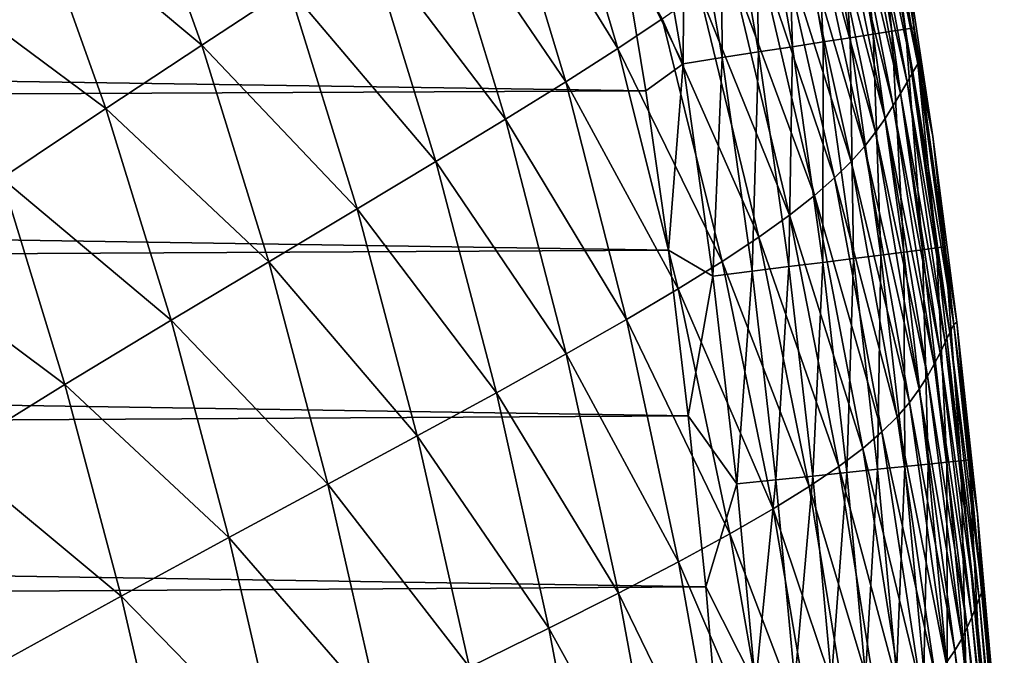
# Model space of a CAD drawing. Header units: metres. Extents: x -36 to 82, y -104 to 104.
# Tile 241 of 245: x 11.98 to 15.53, y 93.07 to 95.36. Entities that reach past the tile are written whole.
import ezdxf

# ---------------------------------------------------------------- set-up
doc = ezdxf.new("R2010")
doc.units = ezdxf.units.M
doc.layers.add('solid_FIT-SHOWER-153_SW0001', color=7, linetype='CONTINUOUS')

msp = doc.modelspace()

# ---------------------------------------------------------------- linework, layer by layer
at = {"layer": 'solid_FIT-SHOWER-153_SW0001'}
for points in [[(14.982424, 96.120079, 16.326584), (14.915795, 96.10733, 16.450434), (15.053789, 95.307701, 16.451)], [(15.031601, 96.129486, 16.192764), (14.982424, 96.120079, 16.326584), (15.120863, 95.318138, 16.32728)], [(15.120863, 95.318138, 16.32728), (14.982424, 96.120079, 16.326584), (15.053789, 95.307701, 16.451)], [(15.061815, 96.135262, 16.050524), (15.031601, 96.129486, 16.192764), (15.170413, 95.325844, 16.193592)], [(15.170413, 95.325844, 16.193592), (15.031601, 96.129486, 16.192764), (15.120863, 95.318138, 16.32728)], [(15.200919, 95.330589, 16.051481), (15.171963, 95.573433, 15.90235), (15.061815, 96.135262, 16.050524)], [(15.200919, 95.330589, 16.051481), (15.061815, 96.135262, 16.050524), (15.170413, 95.325844, 16.193592)], [(13.69412, 95.970306, -11.880937), (13.881881, 96.099426, -10.864122), (14.133267, 95.256401, -10.880539)], [(14.133267, 95.256401, -10.880539), (13.881881, 96.099426, -10.864122), (14.293161, 95.362968, -9.77604)], [(14.833229, 96.091537, 16.562765), (14.736236, 96.072975, 16.662029), (14.87314, 95.279602, 16.66235)], [(14.915795, 96.10733, 16.450434), (14.833229, 96.091537, 16.562765), (14.970708, 95.294785, 16.563204)], [(14.970708, 95.294785, 16.563204), (14.833229, 96.091537, 16.562765), (14.87314, 95.279602, 16.66235)], [(15.053789, 95.307701, 16.451), (14.915795, 96.10733, 16.450434), (14.970708, 95.294785, 16.563204)], [(15.008001, 96.044838, 8.752734), (15.033785, 96.082443, 11.062863), (15.196635, 95.170334, 11.05829)], [(15.033785, 96.082443, 11.062863), (15.0557, 96.113708, 13.481843), (15.214451, 95.200554, 13.478532)], [(15.196635, 95.170334, 11.05829), (15.033785, 96.082443, 11.062863), (15.214451, 95.200554, 13.478532)], [(15.214451, 95.200554, 13.478532), (15.0557, 96.113708, 13.481843), (15.171963, 95.573433, 15.90235)], [(14.626327, 96.051956, 16.746675), (14.505014, 96.028748, 16.815155), (14.640615, 95.243431, 16.815283)], [(14.736236, 96.072975, 16.662029), (14.626327, 96.051956, 16.746675), (14.762603, 95.262413, 16.746891)], [(14.762603, 95.262413, 16.746891), (14.626327, 96.051956, 16.746675), (14.640615, 95.243431, 16.815283)], [(14.87314, 95.279602, 16.66235), (14.736236, 96.072975, 16.662029), (14.762603, 95.262413, 16.746891)], [(12.025748, 95.777824, -15.71604), (12.363207, 96.023643, -15.101406), (12.634286, 95.268333, -15.128787)], [(12.634286, 95.268333, -15.128787), (12.363207, 96.023643, -15.101406), (12.947939, 95.474525, -14.436357)], [(14.505014, 96.028748, 16.815155), (14.37381, 96.003647, 16.865921), (14.508696, 95.222916, 16.86598)], [(14.640615, 95.243431, 16.815283), (14.505014, 96.028748, 16.815155), (14.508696, 95.222916, 16.86598)], [(14.979336, 96.002846, 6.550344), (15.008001, 96.044838, 8.752734), (15.175643, 95.134026, 8.746933)], [(15.175643, 95.134026, 8.746933), (15.008001, 96.044838, 8.752734), (15.196635, 95.170334, 11.05829)], [(14.144006, 95.651726, 16.90811), (14.368363, 95.201088, 16.897436), (14.234226, 95.976944, 16.897421)], [(14.37381, 96.003647, 16.865921), (14.234226, 95.976944, 16.897421), (14.368363, 95.201088, 16.897436)], [(14.508696, 95.222916, 16.86598), (14.37381, 96.003647, 16.865921), (14.368363, 95.201088, 16.897436)], [(14.947695, 95.957413, 4.454955), (14.979336, 96.002846, 6.550344), (15.152165, 95.093513, 6.543371)], [(15.152165, 95.093513, 6.543371), (14.979336, 96.002846, 6.550344), (15.175643, 95.134026, 8.746933)], [(13.477192, 95.824219, -12.813811), (13.69412, 95.970306, -11.880937), (13.945841, 95.136154, -11.89873)], [(13.945841, 95.136154, -11.89873), (13.69412, 95.970306, -11.880937), (14.133267, 95.256401, -10.880539)], [(14.912684, 95.909195, 2.465907), (14.947695, 95.957413, 4.454955), (15.125902, 95.049721, 4.446896)], [(15.125902, 95.049721, 4.446896), (14.947695, 95.957413, 4.454955), (15.152165, 95.093513, 6.543371)], [(14.873298, 95.858337, 0.582485), (14.912684, 95.909195, 2.465907), (15.096279, 95.003319, 2.456885)], [(15.096279, 95.003319, 2.456885), (14.912684, 95.909195, 2.465907), (15.125902, 95.049721, 4.446896)], [(14.828069, 95.804581, -1.196068), (14.873298, 95.858337, 0.582485), (15.062151, 94.954475, 0.57265)], [(15.062151, 94.954475, 0.57265), (14.873298, 95.858337, 0.582485), (15.096279, 95.003319, 2.456885)], [(13.228779, 95.659416, -13.665116), (13.477192, 95.824219, -12.813811), (13.728205, 95.000557, -12.833136)], [(13.728205, 95.000557, -12.833136), (13.477192, 95.824219, -12.813811), (13.945841, 95.136154, -11.89873)], [(14.775098, 95.747345, -2.871006), (14.828069, 95.804581, -1.196068), (15.021951, 94.903008, -1.206545)], [(15.021951, 94.903008, -1.206545), (14.828069, 95.804581, -1.196068), (15.062151, 94.954475, 0.57265)], [(11.660583, 95.506752, -16.257019), (12.025748, 95.777824, -15.71604), (12.288916, 95.03981, -15.744357)], [(12.288916, 95.03981, -15.744357), (12.025748, 95.777824, -15.71604), (12.634286, 95.268333, -15.128787)], [(14.711567, 95.685364, -4.444663), (14.775098, 95.747345, -2.871006), (14.973694, 94.848427, -2.881961)], [(14.973694, 94.848427, -2.881961), (14.775098, 95.747345, -2.871006), (15.021951, 94.903008, -1.206545)], [(12.947939, 95.474525, -14.436357), (13.228779, 95.659416, -13.665116), (13.477925, 94.847992, -13.686092)], [(13.477925, 94.847992, -13.686092), (13.228779, 95.659416, -13.665116), (13.728205, 95.000557, -12.833136)], [(14.634533, 95.61731, -5.919514), (14.711567, 95.685364, -4.444663), (14.914515, 94.789619, -4.455993)], [(14.914515, 94.789619, -4.455993), (14.711567, 95.685364, -4.444663), (14.973694, 94.848427, -2.881961)], [(-14.165889, 95.526428, 16.90811), (14.234405, 95.102592, 16.90811), (14.144006, 95.651726, 16.90811)], [(14.144006, 95.651726, 16.90811), (14.234405, 95.102592, 16.90811), (14.368363, 95.201088, 16.897436)], [(14.541055, 95.541824, -7.298038), (14.634533, 95.61731, -5.919514), (14.841427, 94.725403, -5.93119)], [(14.841427, 94.725403, -5.93119), (14.634533, 95.61731, -5.919514), (14.914515, 94.789619, -4.455993)], [(15.214451, 95.200554, 13.478532), (15.171963, 95.573433, 15.90235), (15.268905, 94.938782, 15.903158)], [(15.200919, 95.330589, 16.051481), (15.268905, 94.938782, 15.903158), (15.171963, 95.573433, 15.90235)], [(-14.165889, 95.526428, 16.90811), (-14.254523, 94.968277, 16.90811), (14.234405, 95.102592, 16.90811)], [(14.428197, 95.45755, -8.582713), (14.541055, 95.541824, -7.298038), (14.751448, 94.654587, -7.310101)], [(14.751448, 94.654587, -7.310101), (14.541055, 95.541824, -7.298038), (14.841427, 94.725403, -5.93119)], [(11.914173, 94.788086, -16.285606), (11.660583, 95.506752, -16.257019), (12.288916, 95.03981, -15.744357)], [(12.634286, 95.268333, -15.128787), (12.947939, 95.474525, -14.436357), (13.193886, 94.677177, -14.458944)], [(13.193886, 94.677177, -14.458944), (12.947939, 95.474525, -14.436357), (13.477925, 94.847992, -13.686092)], [(14.293161, 95.362968, -9.77604), (14.428197, 95.45755, -8.582713), (14.6416, 94.575958, -8.595274)], [(14.6416, 94.575958, -8.595274), (14.428197, 95.45755, -8.582713), (14.751448, 94.654587, -7.310101)], [(14.133267, 95.256401, -10.880539), (14.293161, 95.362968, -9.77604), (14.509011, 94.488159, -9.789248)], [(14.509011, 94.488159, -9.789248), (14.293161, 95.362968, -9.77604), (14.6416, 94.575958, -8.595274)], [(15.053789, 95.307701, 16.451), (14.970708, 95.294785, 16.563204), (15.080534, 94.511147, 16.563602)], [(15.120863, 95.318138, 16.32728), (15.053789, 95.307701, 16.451), (15.163958, 94.521706, 16.451513)], [(15.163958, 94.521706, 16.451513), (15.053789, 95.307701, 16.451), (15.080534, 94.511147, 16.563602)], [(15.170413, 95.325844, 16.193592), (15.120863, 95.318138, 16.32728), (15.231339, 94.530243, 16.327913)], [(15.231339, 94.530243, 16.327913), (15.120863, 95.318138, 16.32728), (15.163958, 94.521706, 16.451513)], [(15.200919, 95.330589, 16.051481), (15.170413, 95.325844, 16.193592), (15.281153, 94.536552, 16.194345)], [(15.281153, 94.536552, 16.194345), (15.170413, 95.325844, 16.193592), (15.231339, 94.530243, 16.327913)], [(15.311878, 94.540443, 16.052351), (15.268905, 94.938782, 15.903158), (15.200919, 95.330589, 16.051481)], [(15.311878, 94.540443, 16.052351), (15.200919, 95.330589, 16.051481), (15.281153, 94.536552, 16.194345)], [(12.288916, 95.03981, -15.744357), (12.634286, 95.268333, -15.128787), (12.875512, 94.486969, -15.152741)], [(12.875512, 94.486969, -15.152741), (12.634286, 95.268333, -15.128787), (13.193886, 94.677177, -14.458944)], [(14.87314, 95.279602, 16.66235), (14.762603, 95.262413, 16.746891), (14.871648, 94.484695, 16.747087)], [(14.98259, 94.498741, 16.662642), (14.87314, 95.279602, 16.66235), (14.871648, 94.484695, 16.747087)], [(14.970708, 95.294785, 16.563204), (14.87314, 95.279602, 16.66235), (14.98259, 94.498741, 16.662642)], [(15.080534, 94.511147, 16.563602), (14.970708, 95.294785, 16.563204), (14.98259, 94.498741, 16.662642)], [(13.945841, 95.136154, -11.89873), (14.133267, 95.256401, -10.880539), (14.35091, 94.389648, -10.894552)], [(14.35091, 94.389648, -10.894552), (14.133267, 95.256401, -10.880539), (14.509011, 94.488159, -9.789248)], [(14.640615, 95.243431, 16.815283), (14.508696, 95.222916, 16.86598), (14.616858, 94.452431, 16.866034)], [(14.749229, 94.469193, 16.815397), (14.640615, 95.243431, 16.815283), (14.616858, 94.452431, 16.866034)], [(14.762603, 95.262413, 16.746891), (14.640615, 95.243431, 16.815283), (14.749229, 94.469193, 16.815397)], [(14.871648, 94.484695, 16.747087), (14.762603, 95.262413, 16.746891), (14.749229, 94.469193, 16.815397)], [(14.234405, 95.102592, 16.90811), (14.315472, 94.528313, 16.90811), (14.368363, 95.201088, 16.897436)], [(14.315472, 94.528313, 16.90811), (14.476055, 94.434601, 16.897449), (14.368363, 95.201088, 16.897436)], [(14.508696, 95.222916, 16.86598), (14.368363, 95.201088, 16.897436), (14.476055, 94.434601, 16.897449)], [(14.616858, 94.452431, 16.866034), (14.508696, 95.222916, 16.86598), (14.476055, 94.434601, 16.897449)], [(15.196635, 95.170334, 11.05829), (15.214451, 95.200554, 13.478532), (15.343535, 94.260094, 13.475132)], [(15.343535, 94.260094, 13.475132), (15.214451, 95.200554, 13.478532), (15.268905, 94.938782, 15.903158)], [(15.175643, 95.134026, 8.746933), (15.196635, 95.170334, 11.05829), (15.329582, 94.231468, 11.053526)], [(15.329582, 94.231468, 11.053526), (15.196635, 95.170334, 11.05829), (15.343535, 94.260094, 13.475132)], [(13.728205, 95.000557, -12.833136), (13.945841, 95.136154, -11.89873), (14.164526, 94.2789, -11.913718)], [(14.164526, 94.2789, -11.913718), (13.945841, 95.136154, -11.89873), (14.35091, 94.389648, -10.894552)], [(15.152165, 95.093513, 6.543371), (15.175643, 95.134026, 8.746933), (15.313098, 94.197136, 8.740861)], [(15.313098, 94.197136, 8.740861), (15.175643, 95.134026, 8.746933), (15.329582, 94.231468, 11.053526)], [(-14.254523, 94.968277, 16.90811), (14.315472, 94.528313, 16.90811), (14.234405, 95.102592, 16.90811)], [(15.125902, 95.049721, 4.446896), (15.152165, 95.093513, 6.543371), (15.294488, 94.158844, 6.536097)], [(15.294488, 94.158844, 6.536097), (15.152165, 95.093513, 6.543371), (15.313098, 94.197136, 8.740861)], [(11.914173, 94.788086, -16.285606), (12.288916, 95.03981, -15.744357), (12.523812, 94.276405, -15.769275)], [(12.523812, 94.276405, -15.769275), (12.288916, 95.03981, -15.744357), (12.875512, 94.486969, -15.152741)], [(15.096279, 95.003319, 2.456885), (15.125902, 95.049721, 4.446896), (15.273259, 94.117477, 4.438564)], [(15.273259, 94.117477, 4.438564), (15.125902, 95.049721, 4.446896), (15.294488, 94.158844, 6.536097)], [(13.477925, 94.847992, -13.686092), (13.728205, 95.000557, -12.833136), (13.947086, 94.154396, -12.849277)], [(13.947086, 94.154396, -12.849277), (13.728205, 95.000557, -12.833136), (14.164526, 94.2789, -11.913718)], [(15.062151, 94.954475, 0.57265), (15.096279, 95.003319, 2.456885), (15.248672, 94.073692, 2.447678)], [(15.248672, 94.073692, 2.447678), (15.096279, 95.003319, 2.456885), (15.273259, 94.117477, 4.438564)], [(-14.254523, 94.968277, 16.90811), (-14.334378, 94.37722, 16.90811), (14.315472, 94.528313, 16.90811)], [(15.021951, 94.903008, -1.206545), (15.062151, 94.954475, 0.57265), (15.21946, 94.027672, 0.562773)], [(15.21946, 94.027672, 0.562773), (15.062151, 94.954475, 0.57265), (15.248672, 94.073692, 2.447678)], [(15.343535, 94.260094, 13.475132), (15.268905, 94.938782, 15.903158), (15.355203, 94.269409, 15.903939)], [(15.311878, 94.540443, 16.052351), (15.355203, 94.269409, 15.903939), (15.268905, 94.938782, 15.903158)], [(14.973694, 94.848427, -2.881961), (15.021951, 94.903008, -1.206545), (15.183967, 93.979294, -1.216875)], [(15.183967, 93.979294, -1.216875), (15.021951, 94.903008, -1.206545), (15.21946, 94.027672, 0.562773)], [(13.193886, 94.677177, -14.458944), (13.477925, 94.847992, -13.686092), (13.69605, 94.014648, -13.703555)], [(13.69605, 94.014648, -13.703555), (13.477925, 94.847992, -13.686092), (13.947086, 94.154396, -12.849277)], [(14.914515, 94.789619, -4.455993), (14.973694, 94.848427, -2.881961), (15.140142, 93.928154, -2.892535)], [(15.140142, 93.928154, -2.892535), (14.973694, 94.848427, -2.881961), (15.183967, 93.979294, -1.216875)], [(11.513605, 94.512428, -16.75596), (11.914173, 94.788086, -16.285606), (12.141126, 94.04467, -16.310961)], [(12.141126, 94.04467, -16.310961), (11.914173, 94.788086, -16.285606), (12.523812, 94.276405, -15.769275)], [(14.841427, 94.725403, -5.93119), (14.914515, 94.789619, -4.455993), (15.085096, 93.873276, -4.46667)], [(15.085096, 93.873276, -4.46667), (14.914515, 94.789619, -4.455993), (15.140142, 93.928154, -2.892535)], [(14.751448, 94.654587, -7.310101), (14.841427, 94.725403, -5.93119), (15.015827, 93.813622, -5.941897)], [(15.015827, 93.813622, -5.941897), (14.841427, 94.725403, -5.93119), (15.085096, 93.873276, -4.46667)], [(12.875512, 94.486969, -15.152741), (13.193886, 94.677177, -14.458944), (13.410114, 93.858475, -14.477769)], [(13.410114, 93.858475, -14.477769), (13.193886, 94.677177, -14.458944), (13.69605, 94.014648, -13.703555)], [(14.6416, 94.575958, -8.595274), (14.751448, 94.654587, -7.310101), (14.929331, 93.748161, -7.320838)], [(14.929331, 93.748161, -7.320838), (14.751448, 94.654587, -7.310101), (15.015827, 93.813622, -5.941897)], [(14.509011, 94.488159, -9.789248), (14.6416, 94.575958, -8.595274), (14.82261, 93.675835, -8.60611)], [(14.82261, 93.675835, -8.60611), (14.6416, 94.575958, -8.595274), (14.929331, 93.748161, -7.320838)], [(-14.334378, 94.37722, 16.90811), (14.387216, 93.930649, 16.90811), (14.315472, 94.528313, 16.90811)], [(14.315472, 94.528313, 16.90811), (14.387216, 93.930649, 16.90811), (14.476055, 94.434601, 16.897449)], [(15.163958, 94.521706, 16.451513), (15.080534, 94.511147, 16.563602), (15.167587, 93.748421, 16.563955)], [(15.231339, 94.530243, 16.327913), (15.163958, 94.521706, 16.451513), (15.251245, 93.757042, 16.451967)], [(15.251245, 93.757042, 16.451967), (15.163958, 94.521706, 16.451513), (15.167587, 93.748421, 16.563955)], [(15.281153, 94.536552, 16.194345), (15.231339, 94.530243, 16.327913), (15.318839, 93.764008, 16.328474)], [(15.318839, 93.764008, 16.328474), (15.231339, 94.530243, 16.327913), (15.251245, 93.757042, 16.451967)], [(15.311878, 94.540443, 16.052351), (15.281153, 94.536552, 16.194345), (15.368846, 93.769165, 16.195011)], [(15.368846, 93.769165, 16.195011), (15.281153, 94.536552, 16.194345), (15.318839, 93.764008, 16.328474)], [(15.399741, 93.772346, 16.05312), (15.355203, 94.269409, 15.903939), (15.311878, 94.540443, 16.052351)], [(15.399741, 93.772346, 16.05312), (15.311878, 94.540443, 16.052351), (15.368846, 93.769165, 16.195011)], [(11.731097, 93.791092, -16.781166), (11.513605, 94.512428, -16.75596), (12.141126, 94.04467, -16.310961)], [(12.523812, 94.276405, -15.769275), (12.875512, 94.486969, -15.152741), (13.088501, 93.684792, -15.172805)], [(13.088501, 93.684792, -15.172805), (12.875512, 94.486969, -15.152741), (13.410114, 93.858475, -14.477769)], [(14.35091, 94.389648, -10.894552), (14.509011, 94.488159, -9.789248), (14.692743, 93.595413, -9.800298)], [(14.692743, 93.595413, -9.800298), (14.509011, 94.488159, -9.789248), (14.82261, 93.675835, -8.60611)], [(14.871648, 94.484695, 16.747087), (14.749229, 94.469193, 16.815397), (14.835488, 93.714203, 16.8155)], [(14.958184, 93.726845, 16.747261), (14.871648, 94.484695, 16.747087), (14.835488, 93.714203, 16.8155)], [(14.98259, 94.498741, 16.662642), (14.871648, 94.484695, 16.747087), (14.958184, 93.726845, 16.747261)], [(15.069392, 93.738304, 16.662899), (14.98259, 94.498741, 16.662642), (14.958184, 93.726845, 16.747261)], [(15.080534, 94.511147, 16.563602), (14.98259, 94.498741, 16.662642), (15.069392, 93.738304, 16.662899)], [(15.167587, 93.748421, 16.563955), (15.080534, 94.511147, 16.563602), (15.069392, 93.738304, 16.662899)], [(14.616858, 94.452431, 16.866034), (14.476055, 94.434601, 16.897449), (14.561729, 93.685989, 16.897463)], [(14.702828, 93.700531, 16.866079), (14.616858, 94.452431, 16.866034), (14.561729, 93.685989, 16.897463)], [(14.749229, 94.469193, 16.815397), (14.616858, 94.452431, 16.866034), (14.702828, 93.700531, 16.866079)], [(14.835488, 93.714203, 16.8155), (14.749229, 94.469193, 16.815397), (14.702828, 93.700531, 16.866079)], [(14.387216, 93.930649, 16.90811), (14.561729, 93.685989, 16.897463), (14.476055, 94.434601, 16.897449)], [(14.164526, 94.2789, -11.913718), (14.35091, 94.389648, -10.894552), (14.53688, 93.505539, -10.905962)], [(14.53688, 93.505539, -10.905962), (14.35091, 94.389648, -10.894552), (14.692743, 93.595413, -9.800298)], [(-14.334378, 94.37722, 16.90811), (-14.405117, 93.760277, 16.90811), (14.387216, 93.930649, 16.90811)], [(12.141126, 94.04467, -16.310961), (12.523812, 94.276405, -15.769275), (12.73209, 93.492714, -15.790323)], [(12.73209, 93.492714, -15.790323), (12.523812, 94.276405, -15.769275), (13.088501, 93.684792, -15.172805)], [(13.947086, 94.154396, -12.849277), (14.164526, 94.2789, -11.913718), (14.352169, 93.404831, -11.925659)], [(14.352169, 93.404831, -11.925659), (14.164526, 94.2789, -11.913718), (14.53688, 93.505539, -10.905962)], [(15.329582, 94.231468, 11.053526), (15.343535, 94.260094, 13.475132), (15.446273, 93.299263, 13.471663)], [(15.343535, 94.260094, 13.475132), (15.355203, 94.269409, 15.903939), (15.429576, 93.577911, 15.9047)], [(15.446273, 93.299263, 13.471663), (15.343535, 94.260094, 13.475132), (15.429576, 93.577911, 15.9047)], [(15.399741, 93.772346, 16.05312), (15.429576, 93.577911, 15.9047), (15.355203, 94.269409, 15.903939)], [(15.313098, 94.197136, 8.740861), (15.329582, 94.231468, 11.053526), (15.43586, 93.272781, 11.048592)], [(15.43586, 93.272781, 11.048592), (15.329582, 94.231468, 11.053526), (15.446273, 93.299263, 13.471663)], [(15.294488, 94.158844, 6.536097), (15.313098, 94.197136, 8.740861), (15.423499, 93.241051, 8.734547)], [(15.423499, 93.241051, 8.734547), (15.313098, 94.197136, 8.740861), (15.43586, 93.272781, 11.048592)], [(13.69605, 94.014648, -13.703555), (13.947086, 94.154396, -12.849277), (14.135761, 93.291916, -12.861949)], [(14.135761, 93.291916, -12.861949), (13.947086, 94.154396, -12.849277), (14.352169, 93.404831, -11.925659)], [(15.273259, 94.117477, 4.438564), (15.294488, 94.158844, 6.536097), (15.409335, 93.205681, 6.52856)], [(15.409335, 93.205681, 6.52856), (15.294488, 94.158844, 6.536097), (15.423499, 93.241051, 8.734547)], [(15.248672, 94.073692, 2.447678), (15.273259, 94.117477, 4.438564), (15.392699, 93.167496, 4.430009)], [(15.392699, 93.167496, 4.430009), (15.273259, 94.117477, 4.438564), (15.409335, 93.205681, 6.52856)], [(15.21946, 94.027672, 0.562773), (15.248672, 94.073692, 2.447678), (15.372701, 93.12709, 2.438346)], [(15.372701, 93.12709, 2.438346), (15.248672, 94.073692, 2.447678), (15.392699, 93.167496, 4.430009)], [(11.731097, 93.791092, -16.781166), (12.141126, 94.04467, -16.310961), (12.343153, 93.281471, -16.332634)], [(12.343153, 93.281471, -16.332634), (12.141126, 94.04467, -16.310961), (12.73209, 93.492714, -15.790323)], [(15.183967, 93.979294, -1.216875), (15.21946, 94.027672, 0.562773), (15.347967, 93.084679, 0.552925)], [(15.347967, 93.084679, 0.552925), (15.21946, 94.027672, 0.562773), (15.372701, 93.12709, 2.438346)], [(13.410114, 93.858475, -14.477769), (13.69605, 94.014648, -13.703555), (13.885017, 93.165459, -13.717168)], [(13.885017, 93.165459, -13.717168), (13.69605, 94.014648, -13.703555), (14.135761, 93.291916, -12.861949)], [(15.140142, 93.928154, -2.892535), (15.183967, 93.979294, -1.216875), (15.316771, 93.040154, -1.226976)], [(15.316771, 93.040154, -1.226976), (15.183967, 93.979294, -1.216875), (15.347967, 93.084679, 0.552925)], [(-14.405117, 93.760277, 16.90811), (14.450302, 93.314362, 16.90811), (14.387216, 93.930649, 16.90811)], [(14.387216, 93.930649, 16.90811), (14.450302, 93.314362, 16.90811), (14.561729, 93.685989, 16.897463)], [(15.085096, 93.873276, -4.46667), (15.140142, 93.928154, -2.892535), (15.277014, 92.993187, -2.902642)], [(15.277014, 92.993187, -2.902642), (15.140142, 93.928154, -2.892535), (15.316771, 93.040154, -1.226976)], [(13.088501, 93.684792, -15.172805), (13.410114, 93.858475, -14.477769), (13.598451, 93.024368, -14.492449)], [(13.598451, 93.024368, -14.492449), (13.410114, 93.858475, -14.477769), (13.885017, 93.165459, -13.717168)], [(15.015827, 93.813622, -5.941897), (15.085096, 93.873276, -4.46667), (15.225802, 92.942955, -4.476599)], [(15.225802, 92.942955, -4.476599), (15.085096, 93.873276, -4.46667), (15.277014, 92.993187, -2.902642)], [(14.929331, 93.748161, -7.320838), (15.015827, 93.813622, -5.941897), (15.160139, 92.888557, -5.951534)], [(15.160139, 92.888557, -5.951534), (15.015827, 93.813622, -5.941897), (15.225802, 92.942955, -4.476599)], [(11.925356, 93.050453, -16.803049), (11.731097, 93.791092, -16.781166), (12.343153, 93.281471, -16.332634)], [(-14.405117, 93.760277, 16.90811), (-14.46651, 93.135902, 16.90811), (14.450302, 93.314362, 16.90811)], [(14.82261, 93.675835, -8.60611), (14.929331, 93.748161, -7.320838), (15.077026, 92.829102, -7.330133)], [(15.077026, 92.829102, -7.330133), (14.929331, 93.748161, -7.320838), (15.160139, 92.888557, -5.951534)], [(15.167587, 93.748421, 16.563955), (15.069392, 93.738304, 16.662899), (15.137756, 93.002151, 16.663122)], [(15.236123, 93.010391, 16.564262), (15.167587, 93.748421, 16.563955), (15.137756, 93.002151, 16.663122)], [(15.251245, 93.757042, 16.451967), (15.167587, 93.748421, 16.563955), (15.236123, 93.010391, 16.564262)], [(15.319943, 93.017403, 16.452362), (15.251245, 93.757042, 16.451967), (15.236123, 93.010391, 16.564262)], [(15.318839, 93.764008, 16.328474), (15.251245, 93.757042, 16.451967), (15.319943, 93.017403, 16.452362)], [(15.368846, 93.769165, 16.195011), (15.318839, 93.764008, 16.328474), (15.387692, 93.023079, 16.328959)], [(15.387692, 93.023079, 16.328959), (15.318839, 93.764008, 16.328474), (15.319943, 93.017403, 16.452362)], [(15.399741, 93.772346, 16.05312), (15.368846, 93.769165, 16.195011), (15.437843, 93.027275, 16.195589)], [(15.437843, 93.027275, 16.195589), (15.368846, 93.769165, 16.195011), (15.387692, 93.023079, 16.328959)], [(15.468871, 93.029869, 16.053787), (15.429576, 93.577911, 15.9047), (15.399741, 93.772346, 16.05312)], [(15.468871, 93.029869, 16.053787), (15.399741, 93.772346, 16.05312), (15.437843, 93.027275, 16.195589)], [(14.835488, 93.714203, 16.8155), (14.702828, 93.700531, 16.866079), (14.770641, 92.971428, 16.866121)], [(14.90349, 92.982544, 16.815588), (14.835488, 93.714203, 16.8155), (14.770641, 92.971428, 16.866121)], [(14.958184, 93.726845, 16.747261), (14.835488, 93.714203, 16.8155), (14.90349, 92.982544, 16.815588)], [(15.02637, 92.992828, 16.74741), (14.958184, 93.726845, 16.747261), (14.90349, 92.982544, 16.815588)], [(15.069392, 93.738304, 16.662899), (14.958184, 93.726845, 16.747261), (15.02637, 92.992828, 16.74741)], [(15.137756, 93.002151, 16.663122), (15.069392, 93.738304, 16.662899), (15.02637, 92.992828, 16.74741)], [(12.73209, 93.492714, -15.790323), (13.088501, 93.684792, -15.172805), (13.275064, 92.86763, -15.188566)], [(13.275064, 92.86763, -15.188566), (13.088501, 93.684792, -15.172805), (13.598451, 93.024368, -14.492449)], [(14.450302, 93.314362, 16.90811), (14.62935, 92.959602, 16.897472), (14.561729, 93.685989, 16.897463)], [(14.702828, 93.700531, 16.866079), (14.561729, 93.685989, 16.897463), (14.62935, 92.959602, 16.897472)], [(14.770641, 92.971428, 16.866121), (14.702828, 93.700531, 16.866079), (14.62935, 92.959602, 16.897472)], [(14.692743, 93.595413, -9.800298), (14.82261, 93.675835, -8.60611), (14.973468, 92.763664, -8.615084)], [(14.973468, 92.763664, -8.615084), (14.82261, 93.675835, -8.60611), (15.077026, 92.829102, -7.330133)], [(14.53688, 93.505539, -10.905962), (14.692743, 93.595413, -9.800298), (14.846513, 92.691185, -9.809027)], [(14.846513, 92.691185, -9.809027), (14.692743, 93.595413, -9.800298), (14.973468, 92.763664, -8.615084)], [(15.446273, 93.299263, 13.471663), (15.429576, 93.577911, 15.9047), (15.489749, 92.902328, 15.905377)], [(15.468871, 93.029869, 16.053787), (15.489749, 92.902328, 15.905377), (15.429576, 93.577911, 15.9047)], [(12.343153, 93.281471, -16.332634), (12.73209, 93.492714, -15.790323), (12.915568, 92.694412, -15.807083)], [(12.915568, 92.694412, -15.807083), (12.73209, 93.492714, -15.790323), (13.275064, 92.86763, -15.188566)], [(14.352169, 93.404831, -11.925659), (14.53688, 93.505539, -10.905962), (14.693249, 92.610451, -10.914569)], [(14.693249, 92.610451, -10.914569), (14.53688, 93.505539, -10.905962), (14.846513, 92.691185, -9.809027)], [(14.135761, 93.291916, -12.861949), (14.352169, 93.404831, -11.925659), (14.510767, 92.520241, -11.934313)], [(14.510767, 92.520241, -11.934313), (14.352169, 93.404831, -11.925659), (14.693249, 92.610451, -10.914569)], [(-14.46651, 93.135902, 16.90811), (14.504702, 92.668457, 16.90811), (14.450302, 93.314362, 16.90811)], [(14.450302, 93.314362, 16.90811), (14.504702, 92.668457, 16.90811), (14.62935, 92.959602, 16.897472)], [(11.925356, 93.050453, -16.803049), (12.343153, 93.281471, -16.332634), (12.522111, 92.504005, -16.350225)], [(12.522111, 92.504005, -16.350225), (12.343153, 93.281471, -16.332634), (12.915568, 92.694412, -15.807083)], [(13.885017, 93.165459, -13.717168), (14.135761, 93.291916, -12.861949), (14.296156, 92.419319, -12.870864)], [(14.296156, 92.419319, -12.870864), (14.135761, 93.291916, -12.861949), (14.510767, 92.520241, -11.934313)], [(15.43586, 93.272781, 11.048592), (15.446273, 93.299263, 13.471663), (15.525977, 92.325089, 13.46814)], [(15.525977, 92.325089, 13.46814), (15.446273, 93.299263, 13.471663), (15.489749, 92.902328, 15.905377)], [(15.423499, 93.241051, 8.734547), (15.43586, 93.272781, 11.048592), (15.518696, 92.301247, 11.04351)], [(15.518696, 92.301247, 11.04351), (15.43586, 93.272781, 11.048592), (15.525977, 92.325089, 13.46814)], [(15.409335, 93.205681, 6.52856), (15.423499, 93.241051, 8.734547), (15.50998, 92.272728, 8.728019)], [(15.50998, 92.272728, 8.728019), (15.423499, 93.241051, 8.734547), (15.518696, 92.301247, 11.04351)], [(15.392699, 93.167496, 4.430009), (15.409335, 93.205681, 6.52856), (15.499742, 92.240952, 6.520799)], [(15.499742, 92.240952, 6.520799), (15.409335, 93.205681, 6.52856), (15.50998, 92.272728, 8.728019)], [(13.598451, 93.024368, -14.492449), (13.885017, 93.165459, -13.717168), (14.046698, 92.306519, -13.726594)], [(14.046698, 92.306519, -13.726594), (13.885017, 93.165459, -13.717168), (14.296156, 92.419319, -12.870864)], [(15.372701, 93.12709, 2.438346), (15.392699, 93.167496, 4.430009), (15.487158, 92.206642, 4.421279)], [(15.487158, 92.206642, 4.421279), (15.392699, 93.167496, 4.430009), (15.499742, 92.240952, 6.520799)], [(-14.46651, 93.135902, 16.90811), (-14.517796, 92.500931, 16.90811), (14.504702, 92.668457, 16.90811)], [(15.347967, 93.084679, 0.552925), (15.372701, 93.12709, 2.438346), (15.471205, 92.170349, 2.428951)], [(15.471205, 92.170349, 2.428951), (15.372701, 93.12709, 2.438346), (15.487158, 92.206642, 4.421279)], [(15.316771, 93.040154, -1.226976), (15.347967, 93.084679, 0.552925), (15.450423, 92.132271, 0.543178)], [(15.450423, 92.132271, 0.543178), (15.347967, 93.084679, 0.552925), (15.471205, 92.170349, 2.428951)]]:
    msp.add_3dface(points, dxfattribs=at)

doc.saveas('drawing.dxf')
